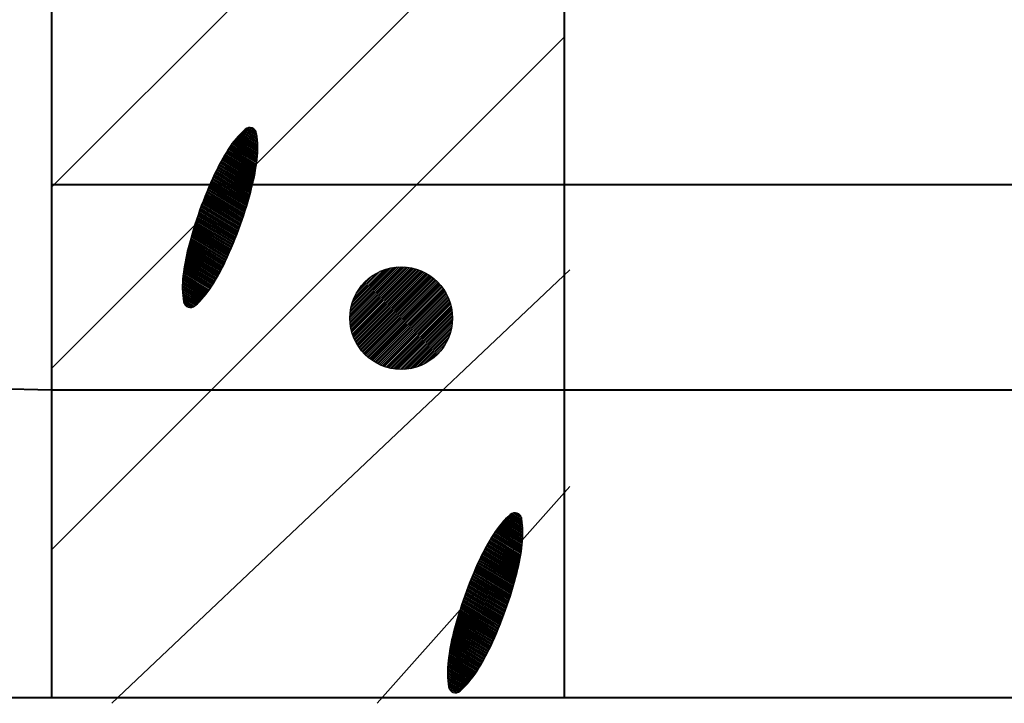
# Model space of a CAD drawing. Header units: millimetres. Extents: x -3143211 to -2549809, y 1060331 to 1341741.
# Tile 66 of 131: x -3019091 to -3017709, y 1099771 to 1100731. Entities that reach past the tile are written whole.
import ezdxf

# ---------------------------------------------------------------- set-up
doc = ezdxf.new("R2010")
doc.units = ezdxf.units.MM
doc.layers.add('8', color=2, linetype='Continuous')

msp = doc.modelspace()

# ---------------------------------------------------------------- linework, layer by layer
at = {"lineweight": 40}
for p, q in [((-3018326.40657, 1099779.09826), (-3018326.40657, 1107123.09826)), ((-3019046.40657, 1099779.09826), (-3019046.40657, 1104545.53908)), ((-3019046.40657, 1100499.09826), (-3017174.40657, 1100499.09826)), ((-3026102.40657, 1100355.09826), (-3019046.40657, 1100211.09826)), ((-3019046.40657, 1100211.09826), (-3017174.40657, 1100211.09826)), ((-3048863.07123, 1099779.09826), (-3012660.63092, 1099779.09826))]:
    msp.add_line(p, q, dxfattribs=at)
at = {"color": 188}
for p, q in [((-3019046.40657, 1100495.76923), (-3018326.40657, 1101215.76923)), ((-3019046.40657, 1100241.21078), (-3018326.40657, 1100961.21078)), ((-3019046.40657, 1099986.65234), (-3018326.40657, 1100706.65234)), ((-3018757.1493, 1100553.72192), (-3018782.8375, 1100569.12491)), ((-3018757.2264, 1100555.86693), (-3018781.5509, 1100570.45223)), ((-3018757.34004, 1100558.03386), (-3018780.24122, 1100571.76572)), ((-3018757.49146, 1100560.22343), (-3018778.90822, 1100573.06522)), ((-3018757.68201, 1100562.43647), (-3018777.55162, 1100574.35057)), ((-3018757.91315, 1100564.67386), (-3018776.17116, 1100575.62161)), ((-3018758.18648, 1100566.93653), (-3018774.76454, 1100576.87697)), ((-3018758.50375, 1100569.22556), (-3018773.13144, 1100577.99652)), ((-3018758.88627, 1100571.55371), (-3018771.04104, 1100578.84188)), ((-3018759.957, 1100574.29452), (-3018768.119, 1100579.18857)), ((-3018758.16925, 1100533.34565), (-3018794.4762, 1100555.11578)), ((-3018757.93508, 1100535.30402), (-3018793.4105, 1100556.57557)), ((-3018757.7262, 1100537.27756), (-3018792.32331, 1100558.02245)), ((-3018757.54604, 1100539.26831), (-3018791.21451, 1100559.45639)), ((-3018757.39525, 1100541.27668), (-3018790.08402, 1100560.87731)), ((-3018757.2745, 1100543.30306), (-3018788.93169, 1100562.28515)), ((-3018757.18454, 1100545.34791), (-3018787.75741, 1100563.67982)), ((-3018757.12615, 1100547.41168), (-3018786.56102, 1100565.06123)), ((-3018757.1002, 1100549.49491), (-3018785.34236, 1100566.42929)), ((-3018757.10759, 1100551.59812), (-3018784.10125, 1100567.78389)), ((-3018760.80964, 1100516.0398), (-3018803.25574, 1100541.49105)), ((-3018760.47103, 1100517.93554), (-3018802.32775, 1100543.0334)), ((-3018760.14353, 1100519.83796), (-3018801.39072, 1100544.57033)), ((-3018759.82722, 1100521.74708), (-3018800.44465, 1100546.10184)), ((-3018759.52219, 1100523.66296), (-3018799.48954, 1100547.62793)), ((-3018759.22852, 1100525.58565), (-3018798.52533, 1100549.14856)), ((-3018758.94629, 1100527.51521), (-3018797.54498, 1100550.65951)), ((-3018758.67561, 1100529.4517), (-3018796.54337, 1100552.15772)), ((-3018758.41657, 1100531.39515), (-3018795.52046, 1100553.64316)), ((-3018764.34475, 1100499.27043), (-3018811.20054, 1100527.3658)), ((-3018763.90946, 1100501.10821), (-3018810.35401, 1100528.957)), ((-3018763.48463, 1100502.95226), (-3018809.49842, 1100530.54276)), ((-3018763.07035, 1100504.80263), (-3018808.63376, 1100532.12308)), ((-3018762.66666, 1100506.65936), (-3018807.76004, 1100533.69797)), ((-3018762.27364, 1100508.52249), (-3018806.87727, 1100535.26743)), ((-3018761.89136, 1100510.39205), (-3018805.98545, 1100536.83147)), ((-3018761.51988, 1100512.26809), (-3018805.08459, 1100538.39009)), ((-3018761.15929, 1100514.15066), (-3018804.17468, 1100539.94328)), ((-3018768.61328, 1100482.94083), (-3018818.41054, 1100512.79995)), ((-3018768.11629, 1100484.74162), (-3018817.64495, 1100514.43968)), ((-3018767.62462, 1100486.54558), (-3018816.87138, 1100516.07462)), ((-3018767.13827, 1100488.35275), (-3018816.08864, 1100517.70406)), ((-3018766.65726, 1100490.16311), (-3018815.29675, 1100519.32802)), ((-3018766.1816, 1100491.97669), (-3018814.49573, 1100520.9465)), ((-3018765.71132, 1100493.79349), (-3018813.68559, 1100522.55951)), ((-3018765.24652, 1100495.61357), (-3018812.86633, 1100524.16706)), ((-3018764.79046, 1100497.4389), (-3018812.03798, 1100525.76916)), ((-3018772.77876, 1100468.64823), (-3018824.36001, 1100499.57705)), ((-3018772.23977, 1100470.42383), (-3018823.6333, 1100501.24009)), ((-3018771.70598, 1100472.20255), (-3018822.90173, 1100502.90022)), ((-3018771.17741, 1100473.98439), (-3018822.16531, 1100504.55744)), ((-3018770.65407, 1100475.76938), (-3018821.42404, 1100506.21174)), ((-3018770.13597, 1100477.5575), (-3018820.67792, 1100507.86315)), ((-3018769.62313, 1100479.34878), (-3018819.92696, 1100509.51165)), ((-3018769.11556, 1100481.14322), (-3018819.17117, 1100511.15725)), ((-3018777.27666, 1100454.55495), (-3018829.99793, 1100486.16734)), ((-3018776.69645, 1100456.30584), (-3018829.31033, 1100487.85384)), ((-3018776.12136, 1100458.05979), (-3018828.61783, 1100489.53739)), ((-3018775.55138, 1100459.81681), (-3018827.92042, 1100491.218)), ((-3018774.98654, 1100461.57691), (-3018827.21811, 1100492.89567)), ((-3018774.42685, 1100463.34009), (-3018826.5109, 1100494.5704)), ((-3018773.87232, 1100465.10637), (-3018825.79882, 1100496.24221)), ((-3018773.32295, 1100466.87575), (-3018825.08185, 1100497.91109)), ((-3018782.10108, 1100440.65746), (-3018835.32095, 1100472.56882)), ((-3018781.48035, 1100442.38405), (-3018834.67292, 1100474.27904)), ((-3018780.86466, 1100444.11365), (-3018834.01992, 1100475.98628)), ((-3018780.254, 1100445.84628), (-3018833.36196, 1100477.69054)), ((-3018779.64839, 1100447.58194), (-3018832.69903, 1100479.39183)), ((-3018779.04784, 1100449.32062), (-3018832.03116, 1100481.09015)), ((-3018778.45236, 1100451.06235), (-3018831.35835, 1100482.7855)), ((-3018777.86197, 1100452.80713), (-3018830.6806, 1100484.4779)), ((-3018787.24693, 1100426.9527), (-3018840.32508, 1100458.77909)), ((-3018786.58628, 1100428.65535), (-3018839.71716, 1100460.51335)), ((-3018785.93058, 1100430.36098), (-3018839.10419, 1100462.24459)), ((-3018785.27986, 1100432.06958), (-3018838.48618, 1100463.97281)), ((-3018784.63412, 1100433.78117), (-3018837.86315, 1100465.69802)), ((-3018783.99336, 1100435.49574), (-3018837.23511, 1100467.42022)), ((-3018783.35759, 1100437.21331), (-3018836.60205, 1100469.13942)), ((-3018782.72683, 1100438.93389), (-3018835.96399, 1100470.85562)), ((-3018792.70981, 1100413.43804), (-3018845.00562, 1100444.79532)), ((-3018792.00975, 1100415.11706), (-3018844.43843, 1100446.55401)), ((-3018791.31458, 1100416.79901), (-3018843.8661, 1100448.30962)), ((-3018790.62433, 1100418.48391), (-3018843.28867, 1100450.06217)), ((-3018789.93899, 1100420.17176), (-3018842.70612, 1100451.81165)), ((-3018789.25857, 1100421.86256), (-3018842.11848, 1100453.55808)), ((-3018788.58308, 1100423.55631), (-3018841.52575, 1100455.30146)), ((-3018787.91253, 1100425.25302), (-3018840.92795, 1100457.04179)), ((-3018798.48603, 1100400.11126), (-3018849.35712, 1100430.61426)), ((-3018797.74698, 1100401.7669), (-3018848.83138, 1100432.39781)), ((-3018797.01278, 1100403.42545), (-3018848.30042, 1100434.17822)), ((-3018796.28344, 1100405.08691), (-3018847.76425, 1100435.95551)), ((-3018795.55896, 1100406.75129), (-3018847.22287, 1100437.72968)), ((-3018794.83936, 1100408.41859), (-3018846.67631, 1100439.50074)), ((-3018794.12462, 1100410.08881), (-3018846.12457, 1100441.26869)), ((-3018793.41477, 1100411.76196), (-3018845.56767, 1100443.03355)), ((-3018804.58959, 1100386.98076), (-3018853.37335, 1100416.23217)), ((-3018803.80189, 1100388.60723), (-3018852.88989, 1100418.04106)), ((-3018803.02335, 1100390.23919), (-3018852.4011, 1100419.84676)), ((-3018802.2539, 1100391.8766), (-3018851.90699, 1100421.64927)), ((-3018801.49066, 1100393.51774), (-3018851.40757, 1100423.4486)), ((-3018800.73225, 1100395.16177), (-3018850.90286, 1100425.24475)), ((-3018799.97867, 1100396.8087), (-3018850.39287, 1100427.03774)), ((-3018799.22993, 1100398.45853), (-3018849.87762, 1100428.82758)), ((-3018810.35874, 1100375.74852), (-3018856.57236, 1100403.45884)), ((-3018809.5073, 1100377.33678), (-3018856.14273, 1100405.30002)), ((-3018808.66494, 1100378.93047), (-3018855.70265, 1100407.13493)), ((-3018807.83166, 1100380.52961), (-3018855.25219, 1100408.96361)), ((-3018807.00747, 1100382.1342), (-3018854.79157, 1100410.7862)), ((-3018806.19239, 1100383.74425), (-3018854.3242, 1100412.60474)), ((-3018805.38643, 1100385.35977), (-3018853.85146, 1100414.42006)), ((-3018817.49624, 1100363.23799), (-3018859.62554, 1100388.49929)), ((-3018816.57239, 1100364.78282), (-3018859.28186, 1100390.392)), ((-3018815.65759, 1100366.33308), (-3018858.92719, 1100392.27812)), ((-3018814.75183, 1100367.88876), (-3018858.5616, 1100394.15769)), ((-3018813.85511, 1100369.44986), (-3018858.18516, 1100396.03076)), ((-3018812.96743, 1100371.01638), (-3018857.79795, 1100397.89737)), ((-3018812.08881, 1100372.58833), (-3018857.40003, 1100399.75756)), ((-3018811.21924, 1100374.16571), (-3018856.99148, 1100401.61137)), ((-3018824.2585, 1100352.60124), (-3018861.71654, 1100375.06159)), ((-3018823.24536, 1100354.09253), (-3018861.45215, 1100377.00184)), ((-3018822.25349, 1100355.59658), (-3018861.17617, 1100378.93515)), ((-3018821.28203, 1100357.11286), (-3018860.88869, 1100380.86155)), ((-3018820.32202, 1100358.63601), (-3018860.5898, 1100382.78112)), ((-3018819.37105, 1100360.16458), (-3018860.27959, 1100384.6939)), ((-3018818.42912, 1100361.69857), (-3018859.95814, 1100386.59994)), ((-3018627.81711, 1100311.87895), (-3018556.03419, 1100383.66188)), ((-3018627.78093, 1100309.36956), (-3018553.52479, 1100383.6257)), ((-3018627.76231, 1100314.47935), (-3018558.63458, 1100383.60707)), ((-3018627.66257, 1100306.94233), (-3018551.09756, 1100383.50734)), ((-3018627.60557, 1100317.18167), (-3018561.3369, 1100383.45034)), ((-3018627.46927, 1100304.59005), (-3018548.74528, 1100383.31404)), ((-3018627.33307, 1100319.99975), (-3018564.15499, 1100383.17784)), ((-3018627.20704, 1100302.3067), (-3018546.46193, 1100383.0518)), ((-3018626.92687, 1100322.95154), (-3018567.10677, 1100382.77164)), ((-3018626.88093, 1100300.08722), (-3018544.24245, 1100382.7257)), ((-3018626.49525, 1100297.92731), (-3018542.08255, 1100382.34002)), ((-3018626.36299, 1100326.061), (-3018570.21623, 1100382.20776)), ((-3018626.05368, 1100295.8233), (-3018539.97853, 1100381.89844)), ((-3018625.6081, 1100329.36148), (-3018573.51671, 1100381.45286)), ((-3018625.5594, 1100293.772), (-3018537.92723, 1100381.40416)), ((-3018625.01517, 1100291.77064), (-3018535.92587, 1100380.85993)), ((-3018624.61337, 1100332.90179), (-3018577.05702, 1100380.45814)), ((-3018624.42341, 1100289.81682), (-3018533.97205, 1100380.26817)), ((-3018623.78623, 1100287.90841), (-3018532.06364, 1100379.631)), ((-3018623.30198, 1100336.75877), (-3018580.914, 1100379.14674)), ((-3018623.10551, 1100286.04355), (-3018530.19878, 1100378.95028)), ((-3018622.38288, 1100284.22059), (-3018528.37583, 1100378.22765)), ((-3018621.6198, 1100282.43809), (-3018526.59332, 1100377.46457)), ((-3018621.53921, 1100341.06712), (-3018585.22235, 1100377.38398)), ((-3018620.81756, 1100280.69474), (-3018524.84997, 1100376.66233)), ((-3018619.97731, 1100278.98941), (-3018523.14465, 1100375.82207)), ((-3018619.10004, 1100277.32109), (-3018521.47632, 1100374.94481)), ((-3018619.04218, 1100346.10973), (-3018590.26496, 1100374.88695)), ((-3018831.9521, 1100342.52293), (-3018863.02848, 1100361.15675)), ((-3018830.78789, 1100343.92364), (-3018862.92431, 1100363.19308)), ((-3018829.64559, 1100345.33748), (-3018862.78971, 1100365.21115)), ((-3018828.52505, 1100346.76438), (-3018862.62537, 1100367.2114)), ((-3018827.42617, 1100348.20426), (-3018862.43197, 1100369.19422)), ((-3018826.34884, 1100349.65706), (-3018862.21016, 1100371.16)), ((-3018825.29297, 1100351.12274), (-3018861.96924, 1100373.11433)), ((-3018618.18666, 1100275.68888), (-3018519.84412, 1100374.03143)), ((-3018617.23796, 1100274.09201), (-3018518.24724, 1100373.08272)), ((-3018616.25461, 1100272.52977), (-3018516.685, 1100372.09938)), ((-3018615.23723, 1100271.00156), (-3018515.1568, 1100371.082)), ((-3018614.93168, 1100352.76582), (-3018596.92106, 1100370.77644)), ((-3018614.18634, 1100269.50688), (-3018513.66211, 1100370.0311)), ((-3018613.10236, 1100268.04526), (-3018512.2005, 1100368.94713)), ((-3018611.98568, 1100266.61636), (-3018510.77159, 1100367.83045)), ((-3018610.8366, 1100265.21986), (-3018509.37509, 1100366.68137)), ((-3018609.65535, 1100263.85552), (-3018508.01076, 1100365.50012)), ((-3018608.44211, 1100262.52318), (-3018506.67841, 1100364.28688)), ((-3018607.19699, 1100261.22272), (-3018505.37795, 1100363.04175)), ((-3018605.92004, 1100259.95408), (-3018504.10932, 1100361.7648)), ((-3018835.57757, 1100338.40046), (-3018863.15037, 1100354.93348)), ((-3018834.34677, 1100339.76124), (-3018863.14236, 1100357.02746)), ((-3018836.83092, 1100337.0532), (-3018863.12451, 1100352.81919)), ((-3018833.13834, 1100341.13543), (-3018863.10143, 1100359.10171)), ((-3018838.10702, 1100335.71958), (-3018863.06377, 1100350.68398)), ((-3018839.40609, 1100334.39974), (-3018862.96702, 1100348.52719)), ((-3018604.61125, 1100258.71729), (-3018502.87252, 1100360.45601)), ((-3018603.27056, 1100257.5124), (-3018501.66763, 1100359.11532)), ((-3018601.89783, 1100256.33954), (-3018500.49477, 1100357.7426)), ((-3018600.49288, 1100255.1989), (-3018499.35413, 1100356.33765)), ((-3018599.05546, 1100254.09074), (-3018498.24597, 1100354.90022)), ((-3018597.58524, 1100253.01537), (-3018497.17061, 1100353.43001)), ((-3018596.08184, 1100251.97319), (-3018496.12843, 1100351.9266)), ((-3018594.54479, 1100250.96466), (-3018495.11989, 1100350.38955)), ((-3018592.97355, 1100249.99031), (-3018494.14554, 1100348.81832)), ((-3018591.36751, 1100249.05077), (-3018493.206, 1100347.21228)), ((-3018840.72838, 1100333.09381), (-3018862.83307, 1100346.34809)), ((-3018842.07413, 1100331.80196), (-3018862.66063, 1100344.14591)), ((-3018843.44361, 1100330.52433), (-3018862.44828, 1100341.91979)), ((-3018844.83713, 1100329.26112), (-3018862.19449, 1100339.66883)), ((-3018846.32338, 1100328.05351), (-3018861.89758, 1100337.39202)), ((-3018848.18153, 1100327.0689), (-3018861.55572, 1100335.08825)), ((-3018589.72594, 1100248.14675), (-3018492.30198, 1100345.57071)), ((-3018588.04804, 1100247.27907), (-3018491.4343, 1100343.89281)), ((-3018586.33288, 1100246.44865), (-3018490.60388, 1100342.17764)), ((-3018584.57941, 1100245.65653), (-3018489.81176, 1100340.42417)), ((-3018582.78646, 1100244.9039), (-3018489.05913, 1100338.63123)), ((-3018580.9527, 1100244.19207), (-3018488.34731, 1100336.79746)), ((-3018579.07662, 1100243.52257), (-3018487.6778, 1100334.92139)), ((-3018577.15653, 1100242.89707), (-3018487.05231, 1100333.00129)), ((-3018850.6365, 1100326.44215), (-3018860.93985, 1100332.62018)), ((-3018854.79612, 1100326.83753), (-3018858.63153, 1100329.13729)), ((-3018575.19049, 1100242.31752), (-3018486.47276, 1100331.03526)), ((-3018573.17632, 1100241.78611), (-3018485.94134, 1100329.02109)), ((-3018571.11152, 1100241.30532), (-3018485.46056, 1100326.95629)), ((-3018568.99323, 1100240.87804), (-3018485.03327, 1100324.83799)), ((-3018566.81813, 1100240.50755), (-3018484.66279, 1100322.66289)), ((-3018564.58239, 1100240.1977), (-3018484.35293, 1100320.42716)), ((-3018562.28155, 1100239.95296), (-3018484.1082, 1100318.12631)), ((-3018559.9103, 1100239.77863), (-3018483.93386, 1100315.75506)), ((-3018557.46234, 1100239.681), (-3018483.83623, 1100313.30711)), ((-3018554.93008, 1100239.66767), (-3018483.82291, 1100310.77485)), ((-3018552.3042, 1100239.74797), (-3018483.90321, 1100308.14897)), ((-3018549.57309, 1100239.93349), (-3018484.08873, 1100305.41786)), ((-3018546.72199, 1100240.23901), (-3018484.39424, 1100302.56676)), ((-3018543.73161, 1100240.68381), (-3018484.83904, 1100299.57638)), ((-3018540.57592, 1100241.29392), (-3018485.44915, 1100296.42068)), ((-3018537.21829, 1100242.10596), (-3018486.26119, 1100293.06306)), ((-3018533.60422, 1100243.17445), (-3018487.32968, 1100289.44898)), ((-3018529.6458, 1100244.58728), (-3018488.74252, 1100285.49056)), ((-3018525.18306, 1100246.50444), (-3018490.65967, 1100281.02782)), ((-3018519.85549, 1100249.28643), (-3018493.44166, 1100275.70025)), ((-3018512.27789, 1100254.31844), (-3018498.47368, 1100268.12265)), ((-3018385.03389, 1100015.15225), (-3018409.35839, 1100029.73755)), ((-3018385.14752, 1100017.31918), (-3018408.04871, 1100031.05104)), ((-3018385.29894, 1100019.50875), (-3018406.7157, 1100032.35053)), ((-3018385.48949, 1100021.72179), (-3018405.35911, 1100033.63589)), ((-3018385.72063, 1100023.95917), (-3018403.97865, 1100034.90693)), ((-3018385.99397, 1100026.22185), (-3018402.57203, 1100036.16229)), ((-3018386.31124, 1100028.51088), (-3018400.93892, 1100037.28184)), ((-3018386.69376, 1100030.83903), (-3018398.84853, 1100038.1272)), ((-3018387.76449, 1100033.57984), (-3018395.92649, 1100038.47388)), ((-3018385.74257, 1099994.58934), (-3018421.21799, 1100015.86088)), ((-3018385.53369, 1099996.56287), (-3018420.13079, 1100017.30777)), ((-3018385.35353, 1099998.55363), (-3018419.022, 1100018.74171)), ((-3018385.20273, 1100000.562), (-3018417.8915, 1100020.16263)), ((-3018385.08198, 1100002.58838), (-3018416.73918, 1100021.57047)), ((-3018384.99202, 1100004.63322), (-3018415.56489, 1100022.96514)), ((-3018384.93364, 1100006.697), (-3018414.3685, 1100024.34655)), ((-3018384.90768, 1100008.78022), (-3018413.14984, 1100025.71461)), ((-3018384.91507, 1100010.88344), (-3018411.90874, 1100027.06921)), ((-3018384.95678, 1100013.00724), (-3018410.64499, 1100028.41023)), ((-3018388.27852, 1099977.22086), (-3018430.13523, 1100002.31872)), ((-3018387.95102, 1099979.12327), (-3018429.19821, 1100003.85565)), ((-3018387.63471, 1099981.0324), (-3018428.25214, 1100005.38716)), ((-3018387.32967, 1099982.94828), (-3018427.29702, 1100006.91325)), ((-3018387.036, 1099984.87097), (-3018426.33282, 1100008.43388)), ((-3018386.75378, 1099986.80053), (-3018425.35247, 1100009.94483)), ((-3018386.4831, 1099988.73701), (-3018424.35086, 1100011.44304)), ((-3018386.22405, 1099990.68047), (-3018423.32795, 1100012.92847)), ((-3018385.97674, 1099992.63096), (-3018422.28368, 1100014.4011)), ((-3018391.71694, 1099960.39352), (-3018438.1615, 1099988.24232)), ((-3018391.29212, 1099962.23758), (-3018437.30591, 1099989.82807)), ((-3018390.87783, 1099964.08795), (-3018436.44125, 1099991.4084)), ((-3018390.47415, 1099965.94468), (-3018435.56753, 1099992.98329)), ((-3018390.08113, 1099967.80781), (-3018434.68476, 1099994.55275)), ((-3018389.69885, 1099969.67737), (-3018433.79294, 1099996.11679)), ((-3018389.32737, 1099971.55341), (-3018432.89207, 1099997.67541)), ((-3018388.96677, 1099973.43598), (-3018431.98217, 1099999.2286)), ((-3018388.61713, 1099975.32511), (-3018431.06322, 1100000.77637)), ((-3018395.92378, 1099944.02693), (-3018445.45244, 1099973.725)), ((-3018395.4321, 1099945.8309), (-3018444.67886, 1099975.35994)), ((-3018394.94575, 1099947.63807), (-3018443.89613, 1099976.98938)), ((-3018394.46474, 1099949.44843), (-3018443.10424, 1099978.61334)), ((-3018393.98909, 1099951.26201), (-3018442.30322, 1099980.23182)), ((-3018393.51881, 1099953.07881), (-3018441.49307, 1099981.84483)), ((-3018393.05401, 1099954.89889), (-3018440.67382, 1099983.45238)), ((-3018392.59795, 1099956.72422), (-3018439.84547, 1099985.05447)), ((-3018392.15224, 1099958.55575), (-3018439.00802, 1099986.65112)), ((-3018400.04725, 1099929.70915), (-3018451.44079, 1099960.52541)), ((-3018399.51347, 1099931.48787), (-3018450.70922, 1099962.18554)), ((-3018398.98489, 1099933.26971), (-3018449.9728, 1099963.84276)), ((-3018398.46155, 1099935.0547), (-3018449.23152, 1099965.49706)), ((-3018397.94346, 1099936.84282), (-3018448.4854, 1099967.14846)), ((-3018397.43062, 1099938.6341), (-3018447.73444, 1099968.79696)), ((-3018396.92305, 1099940.42854), (-3018446.97865, 1099970.44257)), ((-3018396.42076, 1099942.22615), (-3018446.21803, 1099972.08527)), ((-3018404.50394, 1099915.59116), (-3018457.11782, 1099947.13916)), ((-3018403.92884, 1099917.34511), (-3018456.42531, 1099948.82271)), ((-3018403.35887, 1099919.10213), (-3018455.7279, 1099950.50331)), ((-3018402.79403, 1099920.86223), (-3018455.02559, 1099952.18099)), ((-3018402.23434, 1099922.62541), (-3018454.31839, 1099953.85572)), ((-3018401.6798, 1099924.39169), (-3018453.6063, 1099955.52753)), ((-3018401.13043, 1099926.16107), (-3018452.88934, 1099957.19641)), ((-3018400.58625, 1099927.93355), (-3018452.1675, 1099958.86237)), ((-3018409.28784, 1099901.66937), (-3018462.48041, 1099933.56436)), ((-3018408.67214, 1099903.39897), (-3018461.82741, 1099935.2716)), ((-3018408.06148, 1099905.1316), (-3018461.16944, 1099936.97586)), ((-3018407.45588, 1099906.86725), (-3018460.50652, 1099938.67714)), ((-3018406.85533, 1099908.60594), (-3018459.83865, 1099940.37546)), ((-3018406.25985, 1099910.34767), (-3018459.16583, 1099942.07082)), ((-3018405.66945, 1099912.09244), (-3018458.48809, 1099943.76322)), ((-3018405.08414, 1099913.84027), (-3018457.80541, 1099945.45266)), ((-3018414.39376, 1099887.94067), (-3018467.52464, 1099919.79867)), ((-3018413.73807, 1099889.64629), (-3018466.91167, 1099921.52991)), ((-3018413.08735, 1099891.3549), (-3018466.29367, 1099923.25813)), ((-3018412.4416, 1099893.06648), (-3018465.67064, 1099924.98334)), ((-3018411.80084, 1099894.78106), (-3018465.04259, 1099926.70554)), ((-3018411.16508, 1099896.49863), (-3018464.40953, 1099928.42474)), ((-3018410.53432, 1099898.2192), (-3018463.77148, 1099930.14093)), ((-3018409.90857, 1099899.94278), (-3018463.12843, 1099931.85414)), ((-3018419.81723, 1099874.40238), (-3018472.24591, 1099905.83933)), ((-3018419.12207, 1099876.08433), (-3018471.67359, 1099907.59494)), ((-3018418.43181, 1099877.76923), (-3018471.09615, 1099909.34749)), ((-3018417.74647, 1099879.45708), (-3018470.51361, 1099911.09697)), ((-3018417.06606, 1099881.14787), (-3018469.92596, 1099912.8434)), ((-3018416.39057, 1099882.84163), (-3018469.33324, 1099914.58677)), ((-3018415.72002, 1099884.53834), (-3018468.73543, 1099916.32711)), ((-3018415.05441, 1099886.23802), (-3018468.13256, 1099918.06441)), ((-3018425.55447, 1099861.05222), (-3018476.63887, 1099891.68313)), ((-3018424.82027, 1099862.71077), (-3018476.10791, 1099893.46354)), ((-3018424.09093, 1099864.37223), (-3018475.57173, 1099895.24083)), ((-3018423.36645, 1099866.03661), (-3018475.03036, 1099897.015)), ((-3018422.64684, 1099867.70391), (-3018474.48379, 1099898.78605)), ((-3018421.93211, 1099869.37413), (-3018473.93206, 1099900.55401)), ((-3018421.22226, 1099871.04728), (-3018473.37516, 1099902.31887)), ((-3018420.5173, 1099872.72336), (-3018472.8131, 1099904.08064)), ((-3018431.60938, 1099847.89255), (-3018480.69738, 1099877.32638)), ((-3018430.83084, 1099849.52451), (-3018480.20858, 1099879.13208)), ((-3018430.06138, 1099851.16192), (-3018479.71447, 1099880.93459)), ((-3018429.29815, 1099852.80306), (-3018479.21505, 1099882.73392)), ((-3018428.53974, 1099854.44709), (-3018478.71035, 1099884.53007)), ((-3018427.78616, 1099856.09402), (-3018478.20036, 1099886.32306)), ((-3018427.03742, 1099857.74385), (-3018477.68511, 1099888.1129)), ((-3018426.29352, 1099859.39658), (-3018477.16461, 1099889.89958)), ((-3018437.31478, 1099836.62209), (-3018483.95021, 1099864.58533)), ((-3018436.47242, 1099838.21579), (-3018483.51014, 1099866.42024)), ((-3018435.63914, 1099839.81493), (-3018483.05968, 1099868.24893)), ((-3018434.81496, 1099841.41952), (-3018482.59905, 1099870.07152)), ((-3018433.99988, 1099843.02957), (-3018482.13169, 1099871.89006)), ((-3018433.19391, 1099844.64509), (-3018481.65894, 1099873.70538)), ((-3018432.39707, 1099846.26608), (-3018481.18083, 1099875.51749)), ((-3018444.37988, 1099824.06814), (-3018487.08935, 1099849.67732)), ((-3018443.46507, 1099825.6184), (-3018486.73467, 1099851.56344)), ((-3018442.55931, 1099827.17407), (-3018486.36908, 1099853.44301)), ((-3018441.66259, 1099828.73517), (-3018485.99265, 1099855.31608)), ((-3018440.77492, 1099830.3017), (-3018485.60543, 1099857.18269)), ((-3018439.8963, 1099831.87365), (-3018485.20752, 1099859.04288)), ((-3018439.02673, 1099833.45103), (-3018484.79897, 1099860.89669)), ((-3018438.16622, 1099835.03384), (-3018484.37984, 1099862.74416)), ((-3018451.05284, 1099813.37785), (-3018489.25964, 1099836.28716)), ((-3018450.06098, 1099814.8819), (-3018488.98366, 1099838.22047)), ((-3018449.08952, 1099816.39818), (-3018488.69617, 1099840.14687)), ((-3018448.1295, 1099817.92133), (-3018488.39728, 1099842.06644)), ((-3018447.17853, 1099819.4499), (-3018488.08707, 1099843.97922)), ((-3018446.23661, 1099820.98389), (-3018487.76562, 1099845.88526)), ((-3018445.30372, 1099822.52331), (-3018487.43302, 1099847.78461)), ((-3018458.59538, 1099803.20896), (-3018490.7318, 1099822.4784)), ((-3018457.45307, 1099804.6228), (-3018490.59719, 1099824.49647)), ((-3018456.33253, 1099806.0497), (-3018490.43286, 1099826.49672)), ((-3018455.23365, 1099807.48958), (-3018490.23946, 1099828.47954)), ((-3018454.15632, 1099808.94238), (-3018490.01765, 1099830.44532)), ((-3018453.10046, 1099810.40805), (-3018489.77673, 1099832.39965)), ((-3018452.06599, 1099811.88656), (-3018489.52403, 1099834.34691)), ((-3018463.38505, 1099797.68577), (-3018490.95785, 1099814.2188)), ((-3018462.15426, 1099799.04656), (-3018490.94984, 1099816.31278)), ((-3018464.6384, 1099796.33851), (-3018490.932, 1099812.10451)), ((-3018460.94582, 1099800.42075), (-3018490.90892, 1099818.38703)), ((-3018465.9145, 1099795.0049), (-3018490.87125, 1099809.9693)), ((-3018459.75958, 1099801.80825), (-3018490.83596, 1099820.44207)), ((-3018467.21358, 1099793.68506), (-3018490.7745, 1099807.81251)), ((-3018468.53586, 1099792.37913), (-3018490.64056, 1099805.63341)), ((-3018469.88161, 1099791.08727), (-3018490.46812, 1099803.43122)), ((-3018471.2511, 1099789.80965), (-3018490.25577, 1099801.20511)), ((-3018472.64462, 1099788.54644), (-3018490.00198, 1099798.95415)), ((-3018474.13087, 1099787.33883), (-3018489.70507, 1099796.67733)), ((-3018475.98902, 1099786.35422), (-3018489.36321, 1099794.37356)), ((-3018478.44398, 1099785.72746), (-3018488.74734, 1099791.9055)), ((-3018482.60361, 1099786.12285), (-3018486.43902, 1099788.42261))]:
    msp.add_line(p, q, dxfattribs=at)
at = {"color": 188, "linetype": 'ByBlock'}
msp.add_line((-3018236.40657, 1099779.09826), (-3017021.1416, 1099779.09826), dxfattribs=at)
at = {"layer": '8', "color": 188}
for p, q in [((-3018961.84641, 1099770.94699), (-3018318.96792, 1100379.25107)), ((-3018589.6539, 1099770.94699), (-3018318.96792, 1100075.0993))]:
    msp.add_line(p, q, dxfattribs=at)
msp.add_circle((-3018555.81744, 1100311.66221), 72, dxfattribs=at)
for centre, radius, start, end in [((-3018688.08066, 1100478.5623), 131.0742, 131.49688885, 147.48478058), ((-3018768.43936, 1100569.40122), 9.79258, 70.33034797, 131.49688885), ((-3018768.43936, 1100569.40122), 9.79258, 9.16380704, 70.33034797), ((-3018888.17306, 1100550.08621), 131.0742, 353.17591533, 9.16380704), ((-3018539.40987, 1100383.79303), 307.38137, 147.48478058, 154.93456893), ((-3019063.23121, 1100571.03526), 307.38137, 345.72612698, 353.17591533), ((-3018287.43523, 1100265.94482), 585.55293, 154.93456893, 160.33034795), ((-3019332.81513, 1100639.62044), 585.55293, 340.33034795, 345.72612698), ((-3018287.43523, 1100265.94482), 585.55293, 160.33034795, 165.72612698), ((-3019332.81513, 1100639.62044), 585.55293, 334.93456893, 340.33034795), ((-3018557.01915, 1100334.53), 307.38137, 165.72612698, 173.17591533), ((-3019080.8405, 1100521.77223), 307.38137, 327.48478058, 334.93456893), ((-3018732.07731, 1100355.47906), 131.0742, 173.17591533, 189.16380704), ((-3018932.16971, 1100427.00296), 131.0742, 311.49688885, 327.48478058), ((-3018851.81101, 1100336.16404), 9.79258, 189.16380704, 250.33034797), ((-3018851.81101, 1100336.16404), 9.79258, 250.33034797, 311.49688885), ((-3018315.88815, 1099937.84762), 131.0742, 131.49688885, 147.48478058), ((-3018396.24684, 1100028.68654), 9.79258, 70.33034797, 131.49688885), ((-3018396.24684, 1100028.68654), 9.79258, 9.16380704, 70.33034797), ((-3018515.98055, 1100009.37152), 131.0742, 353.17591533, 9.16380704), ((-3018167.21735, 1099843.07835), 307.38137, 147.48478058, 154.93456893), ((-3018691.0387, 1100030.32058), 307.38137, 345.72612698, 353.17591533), ((-3017915.24272, 1099725.23014), 585.55293, 154.93456893, 160.33034795), ((-3018960.62262, 1100098.90576), 585.55293, 340.33034795, 345.72612698), ((-3017915.24272, 1099725.23014), 585.55293, 160.33034795, 165.72612698), ((-3018960.62262, 1100098.90576), 585.55293, 334.93456893, 340.33034795), ((-3018184.82664, 1099793.81532), 307.38137, 165.72612698, 173.17591533), ((-3018708.64799, 1099981.05755), 307.38137, 327.48478058, 334.93456893), ((-3018359.88479, 1099814.76438), 131.0742, 173.17591533, 189.16380704), ((-3018559.97719, 1099886.28828), 131.0742, 311.49688885, 327.48478058), ((-3018479.6185, 1099795.44936), 9.79258, 189.16380704, 250.33034797), ((-3018479.6185, 1099795.44936), 9.79258, 250.33034797, 311.49688885)]:
    msp.add_arc(centre, radius, start, end, dxfattribs=at)
at = {"layer": 'Defpoints', "color": 188, "linetype": 'ByBlock'}
for p in [(-3019046.40657, 1099779.09826), (-3018326.40657, 1099779.09826)]:
    msp.add_point(p, dxfattribs=at)

doc.saveas('drawing.dxf')
